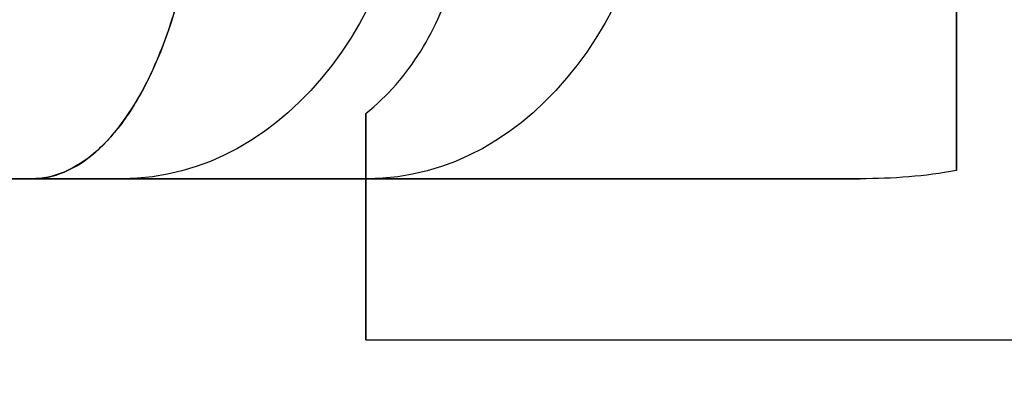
# Model space of a CAD drawing. Header units: millimetres. Extents: x 15 to 1318, y 640 to 671.
# Tile 84 of 256: x 50.82 to 55.41, y 652.93 to 654.65. Entities that reach past the tile are written whole.
import ezdxf

# ---------------------------------------------------------------- set-up
doc = ezdxf.new("R2010")
doc.units = ezdxf.units.MM
doc.layers.add('METAL NEGRO', color=7, linetype='Continuous')

msp = doc.modelspace()

# ---------------------------------------------------------------- linework, layer by layer
at = {"layer": 'METAL NEGRO'}
for p, q in [((55.1848, 658.0411, 17.2989), (55.1848, 654.2697, 17.2989)), ((49.907, 653.9054, 16.1603), (54.723, 653.9054, 16.1603)), ((51.7896, 653.9054, 12.6644), (51.7896, 653.9054, 19.6561)), ((52.4348, 653.1591, 14.0111), (52.4348, 653.9054, 14.0111)), ((52.4348, 653.682, 12.4625), (52.4348, 653.682, 15.858))]:
    msp.add_line(p, q, dxfattribs=at)
at = {"layer": 'METAL NEGRO', "extrusion": (1, 0, 0)}
for centre, start, end in [((656.1554, 14.1603, 55.1848), 42.5155, 137.4845), ((656.1554, 14.1603, 52.4348), 180, 229.5407), ((656.1554, 14.1603, 52.4348), 138.5904, 180)]:
    msp.add_arc(centre, 3, start, end, dxfattribs=at)
at = {"layer": 'METAL NEGRO', "extrusion": (-0.642788, 0, -0.766044)}
msp.add_arc((-655.7054, -31.5326, -42.2313), 1.8, 270, 360, dxfattribs=at)
at = {"layer": 'METAL NEGRO', "extrusion": (0.642788, 1.13687e-13, -0.766044)}
msp.add_arc((655.7054, 52.3079, 19.2479), 1.8, 90, 180, dxfattribs=at)
at = {"layer": 'METAL NEGRO', "extrusion": (0, -1, 0)}
msp.add_arc((61.1848, 16.1603, -653.9054), 11.2777, 156.03481, 203.96519, dxfattribs=at)
at = {"layer": 'METAL NEGRO'}
for points, knots in [([(51.6683, 655.7054, 22.601), (51.6716, 655.5795, 22.5971), (51.6685, 655.4563, 22.5804), (51.6507, 655.215, 22.5229), (51.6356, 655.0959, 22.4814), (51.5749, 654.7614, 22.3262), (51.5128, 654.5619, 22.179), (51.3998, 654.3202, 21.9181), (51.3583, 654.2478, 21.823), (51.271, 654.1242, 21.6244), (51.2253, 654.0728, 21.521), (51.1302, 653.9895, 21.3061), (51.0805, 653.9578, 21.1942), (50.9808, 653.9159, 20.9695), (50.9303, 653.9054, 20.8559), (50.8792, 653.9054, 20.7411)], [0, 0, 0, 0, 0.37557, 0.37557, 0.75114, 0.75114, 1.502279, 1.502279, 1.877849, 1.877849, 2.253419, 2.253419, 2.628989, 2.628989, 3.004559, 3.004559, 3.004559, 3.004559]), ([(50.8792, 653.9054, 11.5794), (50.9815, 653.9054, 11.3493), (51.0812, 653.9467, 11.1251), (51.2733, 654.1146, 10.6911), (51.3607, 654.2368, 10.4927), (51.4751, 654.4811, 10.2285), (51.5092, 654.5704, 10.1489), (51.5688, 654.7646, 10.0068), (51.5947, 654.8708, 9.9437), (51.6355, 655.0953, 9.8393), (51.6503, 655.2117, 9.7987), (51.6684, 655.4532, 9.7406), (51.6716, 655.5791, 9.7234), (51.6683, 655.7054, 9.7195)], [0, 0, 0, 0, 0.751676, 0.751676, 1.503353, 1.503353, 1.879191, 1.879191, 2.255029, 2.255029, 2.630868, 2.630868, 3.006706, 3.006706, 3.006706, 3.006706]), ([(52.4348, 654.2087, 11.8777), (52.5381, 654.2921, 11.8065), (52.6215, 654.3892, 11.7317), (52.759, 654.6101, 11.5855), (52.8116, 654.7326, 11.5152), (52.8869, 654.9909, 11.3918), (52.9105, 655.1303, 11.3369), (52.929, 655.4136, 11.2496), (52.9245, 655.558, 11.2166), (52.9057, 655.7054, 11.1942)], [-1.791242, -1.791242, -1.791242, -1.791242, -1.343432, -1.343432, -0.895621, -0.895621, -0.447811, -0.447811, 0, 0, 0, 0])]:
    msp.add_open_spline(points, degree=3, knots=knots, dxfattribs=at)
for points, weights, degree in [([(55.1848, 653.9441, 16.1876), (55.1848, 654.1273, 17.5397), (55.1848, 654.8172, 18.4103), (55.1848, 655.7054, 18.4103)], [1, 0.851082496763, 0.851082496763, 1], 3), ([(52.4348, 654.2087, 11.8777), (52.4348, 654.0095, 12.3415), (52.4348, 653.9054, 12.8754), (52.4348, 653.9054, 13.4332)], [1, 0.971301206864, 0.971301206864, 1], 3), ([(49.907, 653.9054, 16.1603), (51.7525, 644.6554, 16.1603), (61.1848, 644.6554, 16.1603)], [0.931934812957, 0.746414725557, 1], 2)]:
    msp.add_rational_spline(points, weights, degree=degree, dxfattribs=at)
for points, degree in [([(55.1848, 653.9441, 16.1876), (55.038, 653.9163, 16.1573), (54.8882, 653.9054, 16.1446), (54.7362, 653.9054, 16.1446)], 3), ([(50.8792, 653.9054, 20.7411), (54.7362, 653.9054, 16.1446)], 1), ([(52.4348, 653.9054, 13.4332), (50.8792, 653.9054, 11.5794)], 1), ([(54.7362, 653.9054, 16.1446), (52.4348, 653.9054, 16.1446)], 1), ([(52.4348, 653.9054, 13.4332), (52.4348, 653.9054, 16.1446)], 1), ([(52.4348, 653.1554, 14.1603), (61.1848, 653.1554, 14.1603)], 1)]:
    msp.add_open_spline(points, degree=degree, dxfattribs=at)

doc.saveas('drawing.dxf')
